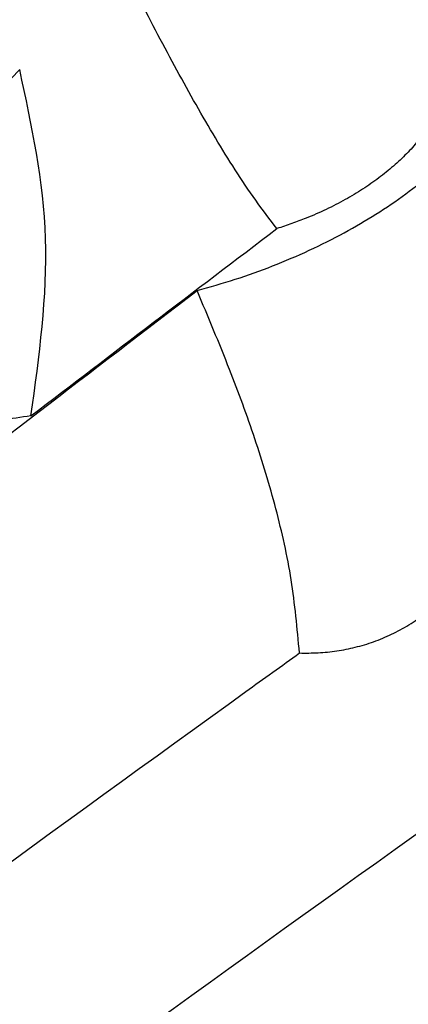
# Model space of a CAD drawing. Header units: millimetres. Extents: x -0.66 to 0.91, y -0.4 to 0.64.
# Tile 110 of 171: x 0.74136 to 0.74992, y -0.15633 to -0.13464. Entities that reach past the tile are written whole.
import ezdxf

# ---------------------------------------------------------------- set-up
doc = ezdxf.new("R2010")
doc.units = ezdxf.units.MM
doc.layers.add('FORMAT', color=7, linetype='Continuous')

msp = doc.modelspace()

# ---------------------------------------------------------------- linework, layer by layer
at = {"layer": 'FORMAT', "color": 7, "linetype": 'Continuous', "lineweight": 25}
for points, knots in [([(0.67063, -0.172695), (0.67137, -0.17223), (0.677501, -0.168378), (0.689029, -0.161212), (0.705219, -0.151319), (0.721416, -0.141598), (0.733636, -0.134391), (0.740456, -0.130421), (0.741874, -0.129595)], [0, 0, 0, 0, 0.031183, 0.258421, 0.485677, 0.712991, 0.940324, 1, 1, 1, 1]), ([(0.747029, -0.139244), (0.746871, -0.139039), (0.746396, -0.13842), (0.745666, -0.137257), (0.744818, -0.135766), (0.74413, -0.134449), (0.743575, -0.133334), (0.743003, -0.132142), (0.742429, -0.13089), (0.742013, -0.129919), (0.741874, -0.129595)], [0, 0, 0, 0, 0.079069, 0.23818, 0.399201, 0.56174, 0.643169, 0.73219, 0.910593, 1, 1, 1, 1]), ([(0.745268, -0.14061), (0.745551, -0.14053), (0.746118, -0.140369), (0.746944, -0.140071), (0.747748, -0.139729), (0.748509, -0.139347), (0.749219, -0.138932), (0.749878, -0.138484), (0.75049, -0.138), (0.75104, -0.137491), (0.751523, -0.136962), (0.75194, -0.136416), (0.752291, -0.135847), (0.752515, -0.135386), (0.752618, -0.135117), (0.752645, -0.135046)], [0, 0, 0, 0, 0.079653, 0.159857, 0.241811, 0.324376, 0.403854, 0.483886, 0.565677, 0.648077, 0.727234, 0.806941, 0.888382, 0.970415, 1, 1, 1, 1]), ([(0.741361, -0.135743), (0.741194, -0.135916), (0.740859, -0.136263), (0.740567, -0.136673), (0.740422, -0.13688), (0.740417, -0.136888), (0.740398, -0.136915), (0.740257, -0.137119), (0.740054, -0.137425), (0.739845, -0.137774), (0.73974, -0.137967), (0.739687, -0.138071), (0.739662, -0.138125), (0.739649, -0.138152), (0.739645, -0.138159), (0.739644, -0.138162), (0.739643, -0.138162), (0.739643, -0.138162)], [0, 0, 0, 0, 0.2490868, 0.4992749, 0.4996197, 0.5020573, 0.508578, 0.5327781, 0.7495227, 0.8746555, 0.9373239, 0.9686671, 0.9914968, 0.9974136, 0.9990986, 0.9996401, 1, 1, 1, 1]), ([(0.74161, -0.143371), (0.741792, -0.142054), (0.742155, -0.139426), (0.741626, -0.136969), (0.741361, -0.135743)], [0, 0, 0, 0, 0.501044, 1, 1, 1, 1]), ([(0.750652, -0.136509), (0.750609, -0.136597), (0.750522, -0.136772), (0.75035, -0.137042), (0.750141, -0.137319), (0.749887, -0.1376), (0.749598, -0.137872), (0.749274, -0.138133), (0.74892, -0.13838), (0.748533, -0.138612), (0.748117, -0.138826), (0.74772, -0.139), (0.747356, -0.139138), (0.747138, -0.139209), (0.747029, -0.139244)], [0, 0, 0, 0, 0.075394, 0.151151, 0.237869, 0.325143, 0.414166, 0.503791, 0.594055, 0.684949, 0.777825, 0.871387, 0.935582, 1, 1, 1, 1]), ([(0.771648, -0.137424), (0.762946, -0.143504), (0.745539, -0.155665), (0.719559, -0.174976), (0.702357, -0.188539), (0.693758, -0.19532)], [0, 0, 0, 0, 0.333305, 0.666693, 1, 1, 1, 1]), ([(0.74161, -0.143371), (0.742507, -0.142685), (0.744314, -0.141304), (0.74612, -0.139933), (0.747029, -0.139244)], [0, 0, 0, 0, 0.496783, 1, 1, 1, 1]), ([(0.689764, -0.185156), (0.694368, -0.181286), (0.703579, -0.173543), (0.717448, -0.162287), (0.731347, -0.151267), (0.740627, -0.144163), (0.745268, -0.14061)], [0, 0, 0, 0, 0.249742, 0.499588, 0.749742, 1, 1, 1, 1]), ([(0.747525, -0.148593), (0.747475, -0.148052), (0.747375, -0.146966), (0.747021, -0.145403), (0.746555, -0.143868), (0.74597, -0.142274), (0.745513, -0.14119), (0.745268, -0.14061)], [0, 0, 0, 0, 0.190903, 0.383346, 0.578705, 0.774546, 1, 1, 1, 1]), ([(0.74161, -0.143371), (0.741393, -0.1434), (0.740959, -0.143459), (0.740353, -0.143667), (0.739763, -0.143894), (0.739425, -0.1441), (0.739256, -0.144203)], [0, 0, 0, 0, 0.250324, 0.499874, 0.750284, 1, 1, 1, 1]), ([(0.747525, -0.148593), (0.747662, -0.148594), (0.747937, -0.148596), (0.748348, -0.148553), (0.748757, -0.148473), (0.749162, -0.148351), (0.749557, -0.148186), (0.749941, -0.147978), (0.750311, -0.147726), (0.750653, -0.147439), (0.750967, -0.147124), (0.751253, -0.146788), (0.75152, -0.146423), (0.751756, -0.146047), (0.751967, -0.145667), (0.752087, -0.145411), (0.752147, -0.145283)], [0, 0, 0, 0, 0.070049, 0.140494, 0.212269, 0.284539, 0.357553, 0.431125, 0.506436, 0.582331, 0.653063, 0.724197, 0.79646, 0.869058, 0.934434, 1, 1, 1, 1]), ([(0.690452, -0.191971), (0.69246, -0.190368), (0.702726, -0.182168), (0.721329, -0.167778), (0.738387, -0.15517), (0.747131, -0.148876), (0.747525, -0.148593)], [0, 0, 0, 0, 0.106156, 0.542791, 0.979425, 1, 1, 1, 1])]:
    msp.add_open_spline(points, degree=3, knots=knots, dxfattribs=at)

doc.saveas('drawing.dxf')
